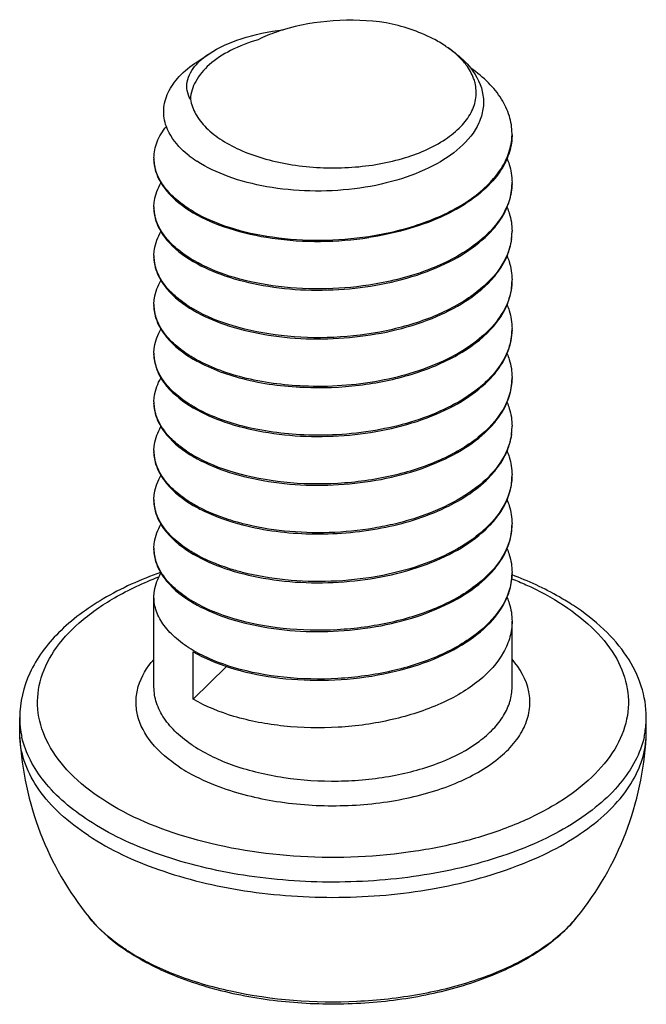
# Model space of a CAD drawing. Header units: millimetres. Extents: x 0 to 4620, y -1280 to 3267.
# Tile 33 of 103: x 2864 to 2873, y 1992 to 2005. Entities that reach past the tile are written whole.
import ezdxf

# ---------------------------------------------------------------- set-up
doc = ezdxf.new("R2010")
doc.units = ezdxf.units.MM
doc.header["$LTSCALE"] = 254.1
doc.layers.get('0').update_dxf_attribs({"linetype": 'CONTINUOUS'})

msp = doc.modelspace()

# ---------------------------------------------------------------- linework, layer by layer
at = {"color": 7, "linetype": 'Continuous'}
for p, q in [((2866.755, 2004.731), (2866.927, 2004.847)), ((2871.157, 1998.256), (2871.157, 1998.254)), ((2871.157, 1998.256), (2871.157, 1998.254)), ((2866.158, 1996.007), (2866.158, 1997.265)), ((2871.158, 1996.007), (2871.158, 1996.924)), ((2866.707, 1995.836), (2866.707, 1996.5)), ((2866.707, 1995.836), (2867.17, 1996.294)), ((2864.283, 1995.368), (2864.283, 1995.581)), ((2873.033, 1995.368), (2873.033, 1995.581)), ((2864.285, 1995.3), (2864.283, 1995.368)), ((2873.031, 1995.3), (2873.033, 1995.368))]:
    msp.add_line(p, q, dxfattribs=at)
for centre, radius, start, end in [((2869.389, 2003.693), 1.514, 54.591, 56.2029), ((2867.299, 2004.202), 0.739, 135.8885, 138.3836), ((2870.349, 2003.732), 0.809, 355.99, 0.0027), ((2866.738, 2003.392), 0.58, 179.9965, 181.9285), ((2867.599, 2004.642), 1.545, 232.0923, 237.0295), ((2870.351, 2003.052), 0.807, 358.7991, 0.0009), ((2866.738, 2002.711), 0.58, 180.004, 181.6781), ((2867.686, 2004.315), 1.936, 239.6211, 239.8517), ((2870.336, 2002.372), 0.822, 352.5546, 353.3236), ((2870.344, 2002.371), 0.814, 353.3182, 358.7855), ((2870.351, 2002.371), 0.807, 358.7941, 359.9976), ((2866.738, 2002.03), 0.58, 180.004, 181.6781), ((2867.687, 2003.636), 1.938, 239.6211, 239.8539), ((2870.351, 2001.69), 0.807, 357.5974, 0.0028), ((2866.738, 2001.35), 0.58, 180.0034, 181.6768), ((2867.687, 2002.954), 1.937, 239.6211, 239.8528), ((2870.351, 2001.009), 0.807, 358.7948, 0.0014), ((2866.738, 2000.669), 0.58, 180.0032, 181.6763), ((2867.686, 2002.272), 1.936, 239.6211, 239.8516), ((2870.35, 2000.328), 0.808, 358.793, 359.9967), ((2866.738, 1999.988), 0.58, 179.9968, 181.676), ((2867.688, 2001.594), 1.939, 239.6211, 239.8552), ((2870.351, 1999.648), 0.807, 358.794, 359.9974), ((2870.336, 1999.649), 0.822, 352.561, 353.288), ((2870.344, 1999.648), 0.814, 353.2825, 358.7852), ((2866.738, 1999.307), 0.58, 180.0041, 181.6781), ((2867.687, 2000.912), 1.937, 239.6211, 239.8527), ((2870.351, 1998.967), 0.807, 357.8966, 0.0028), ((2866.738, 1998.626), 0.58, 180.0038, 181.6779), ((2867.687, 2000.231), 1.938, 239.6211, 239.8529), ((2870.351, 1998.286), 0.807, 357.9054, 0.0027), ((2866.738, 1997.946), 0.58, 180.0034, 181.6767), ((2867.689, 1999.553), 1.941, 239.6211, 239.8582), ((2870.35, 1997.605), 0.808, 358.7928, 359.9966), ((2867.686, 1998.868), 1.936, 239.6211, 239.8516), ((2867.687, 1998.188), 1.937, 239.6211, 239.8527), ((2865.501, 1995.581), 1.218, 180.0201, 188.3705), ((2871.811, 1995.582), 1.222, 350.1356, 359.9672), ((2865.521, 1995.584), 1.239, 188.3631, 189.8454), ((2868.658, 1995.546), 4.38, 183.2178, 218.9457), ((2865.542, 1995.588), 1.26, 189.8505, 192.8762), ((2868.658, 1995.546), 4.38, 321.0543, 356.7822), ((2871.774, 1995.588), 1.26, 347.1105, 350.1441), ((2870.683, 1993.911), 1.777, 317.3303, 321.025), ((2870.541, 1994.041), 1.97, 313.8593, 317.3306), ((2870.455, 1994.13), 2.094, 313.2478, 313.8878), ((2867.399, 1994.823), 2.972, 236.7557, 237.4582)]:
    msp.add_arc(centre, radius, start, end, dxfattribs=at)
for points, knots in [([(2869.399, 2005.279), (2869.155, 2005.313), (2868.668, 2005.33), (2868.186, 2005.251), (2867.96, 2005.181)], [0, 0, 0, 0, 0.509508, 1, 1, 1, 1]), ([(2866.927, 2004.847), (2867.064, 2004.938), (2867.403, 2005.084), (2867.761, 2005.156), (2867.96, 2005.181)], [0, 0, 0, 0, 0.451205, 1, 1, 1, 1]), ([(2867.96, 2005.181), (2867.929, 2005.171), (2867.81, 2005.132), (2867.695, 2005.084), (2867.613, 2005.042)], [0, 0, 0, 0, 0.260932, 1, 1, 1, 1]), ([(2870.232, 2004.952), (2870.175, 2004.99), (2869.916, 2005.14), (2869.625, 2005.232), (2869.399, 2005.279)], [0, 0, 0, 0, 0.226498, 1, 1, 1, 1]), ([(2867.613, 2005.042), (2867.481, 2005.003), (2867.239, 2004.912), (2866.935, 2004.718), (2866.731, 2004.483), (2866.671, 2004.299), (2866.666, 2004.212)], [0, 0, 0, 0, 0.311094, 0.579202, 0.804419, 1, 1, 1, 1]), ([(2870.266, 2004.929), (2870.298, 2004.908), (2870.413, 2004.825), (2870.518, 2004.726), (2870.582, 2004.644)], [0, 0, 0, 0, 0.26724, 1, 1, 1, 1]), ([(2870.519, 2004.689), (2870.502, 2004.711), (2870.428, 2004.8), (2870.339, 2004.876), (2870.267, 2004.928)], [0, 0, 0, 0, 0.233863, 1, 1, 1, 1]), ([(2866.769, 2004.717), (2866.78, 2004.728), (2866.829, 2004.776), (2866.884, 2004.818), (2866.927, 2004.847)], [0, 0, 0, 0, 0.235623, 1, 1, 1, 1]), ([(2866.331, 2003.831), (2866.303, 2003.906), (2866.277, 2004.07), (2866.346, 2004.32), (2866.513, 2004.548), (2866.667, 2004.673), (2866.755, 2004.731)], [0, 0, 0, 0, 0.223343, 0.450318, 0.704721, 1, 1, 1, 1]), ([(2866.666, 2004.212), (2866.645, 2004.249), (2866.616, 2004.329), (2866.616, 2004.505), (2866.687, 2004.626), (2866.747, 2004.693)], [0, 0, 0, 0, 0.245638, 0.481491, 1, 1, 1, 1]), ([(2870.641, 2004.44), (2870.636, 2004.461), (2870.608, 2004.55), (2870.561, 2004.632), (2870.519, 2004.689)], [0, 0, 0, 0, 0.23899, 1, 1, 1, 1]), ([(2870.582, 2004.644), (2870.667, 2004.536), (2870.763, 2004.342), (2870.761, 2004.069), (2870.722, 2003.941), (2870.694, 2003.88)], [0, 0, 0, 0, 0.511467, 0.75206, 1, 1, 1, 1]), ([(2871.158, 2003.732), (2871.158, 2003.815), (2871.131, 2003.986), (2871.015, 2004.228), (2870.829, 2004.454), (2870.671, 2004.583), (2870.583, 2004.645)], [0, 0, 0, 0, 0.221273, 0.455912, 0.713794, 1, 1, 1, 1]), ([(2866.666, 2004.212), (2866.678, 2004.14), (2866.733, 2003.993), (2866.89, 2003.798), (2867.114, 2003.625), (2867.396, 2003.48), (2867.726, 2003.367), (2868.092, 2003.289), (2868.479, 2003.251), (2868.998, 2003.253), (2869.601, 2003.348), (2870.134, 2003.568), (2870.443, 2003.815), (2870.593, 2004.012), (2870.667, 2004.227), (2870.658, 2004.372), (2870.641, 2004.44)], [0, 0, 0, 0, 0.044098, 0.093554, 0.15021, 0.214371, 0.285253, 0.361353, 0.44071, 0.521108, 0.67571, 0.809141, 0.865104, 0.913967, 0.957725, 1, 1, 1, 1]), ([(2866.158, 2003.392), (2866.158, 2003.468), (2866.191, 2003.629), (2866.278, 2003.767), (2866.331, 2003.831)], [0, 0, 0, 0, 0.47589, 1, 1, 1, 1]), ([(2866.65, 2003.423), (2866.611, 2003.453), (2866.48, 2003.566), (2866.373, 2003.713), (2866.331, 2003.831)], [0, 0, 0, 0, 0.278103, 1, 1, 1, 1]), ([(2870.694, 2003.88), (2870.574, 2003.617), (2870.163, 2003.3), (2869.537, 2003.062), (2868.952, 2002.945), (2868.341, 2002.916), (2867.746, 2002.973), (2867.212, 2003.109), (2866.894, 2003.258), (2866.758, 2003.346)], [0, 0, 0, 0, 0.202248, 0.330909, 0.471353, 0.616114, 0.757136, 0.886981, 1, 1, 1, 1]), ([(2869.157, 2002.297), (2869.419, 2002.337), (2869.909, 2002.455), (2870.462, 2002.717), (2870.803, 2002.987), (2870.99, 2003.202), (2871.114, 2003.432), (2871.15, 2003.596), (2871.156, 2003.676)], [0, 0, 0, 0, 0.307127, 0.580162, 0.700106, 0.808627, 0.90743, 1, 1, 1, 1]), ([(2871.158, 2003.715), (2871.158, 2003.688), (2871.152, 2003.575), (2871.122, 2003.463), (2871.089, 2003.385)], [0, 0, 0, 0, 0.246146, 1, 1, 1, 1]), ([(2866.158, 2003.375), (2866.158, 2003.347), (2866.166, 2003.231), (2866.209, 2003.12), (2866.254, 2003.044)], [0, 0, 0, 0, 0.242143, 1, 1, 1, 1]), ([(2866.707, 2002.644), (2866.626, 2002.692), (2866.48, 2002.792), (2866.304, 2002.971), (2866.191, 2003.165), (2866.161, 2003.305), (2866.158, 2003.372)], [0, 0, 0, 0, 0.296228, 0.556973, 0.787717, 1, 1, 1, 1]), ([(2871.089, 2003.385), (2871.077, 2003.355), (2871.017, 2003.231), (2870.934, 2003.119), (2870.862, 2003.043)], [0, 0, 0, 0, 0.23753, 1, 1, 1, 1]), ([(2871.088, 2003.385), (2871.1, 2003.358), (2871.139, 2003.251), (2871.158, 2003.136), (2871.158, 2003.052)], [0, 0, 0, 0, 0.256915, 1, 1, 1, 1]), ([(2866.158, 2002.711), (2866.158, 2002.739), (2866.166, 2002.856), (2866.21, 2002.969), (2866.256, 2003.045)], [0, 0, 0, 0, 0.242002, 1, 1, 1, 1]), ([(2866.254, 2003.044), (2866.278, 2003.005), (2866.399, 2002.837), (2866.568, 2002.708), (2866.707, 2002.627)], [0, 0, 0, 0, 0.222867, 1, 1, 1, 1]), ([(2870.862, 2003.043), (2870.668, 2002.834), (2870.113, 2002.494), (2869.499, 2002.332), (2869.159, 2002.281)], [0, 0, 0, 0, 0.453736, 1, 1, 1, 1]), ([(2871.158, 2003.035), (2871.156, 2002.954), (2871.127, 2002.786), (2871.01, 2002.549), (2870.826, 2002.328), (2870.485, 2002.049), (2869.925, 2001.778), (2869.426, 2001.657), (2869.159, 2001.617)], [0, 0, 0, 0, 0.092554, 0.190829, 0.298719, 0.418226, 0.691426, 1, 1, 1, 1]), ([(2871.088, 2002.701), (2871.1, 2002.728), (2871.139, 2002.835), (2871.158, 2002.95), (2871.158, 2003.035)], [0, 0, 0, 0, 0.256926, 1, 1, 1, 1]), ([(2866.158, 2002.694), (2866.158, 2002.666), (2866.166, 2002.551), (2866.209, 2002.439), (2866.254, 2002.363)], [0, 0, 0, 0, 0.242134, 1, 1, 1, 1]), ([(2866.707, 2001.963), (2866.626, 2002.011), (2866.479, 2002.111), (2866.303, 2002.291), (2866.19, 2002.486), (2866.16, 2002.627), (2866.158, 2002.694)], [0, 0, 0, 0, 0.296326, 0.557064, 0.787724, 1, 1, 1, 1]), ([(2870.862, 2002.362), (2870.887, 2002.388), (2870.976, 2002.491), (2871.049, 2002.608), (2871.088, 2002.701)], [0, 0, 0, 0, 0.264302, 1, 1, 1, 1]), ([(2871.09, 2002.701), (2871.101, 2002.674), (2871.14, 2002.568), (2871.158, 2002.455), (2871.158, 2002.371)], [0, 0, 0, 0, 0.256786, 1, 1, 1, 1]), ([(2866.707, 2002.627), (2866.863, 2002.536), (2867.224, 2002.385), (2868.044, 2002.206), (2868.714, 2002.213), (2869.159, 2002.281)], [0, 0, 0, 0, 0.215577, 0.462479, 1, 1, 1, 1]), ([(2866.714, 2002.64), (2866.869, 2002.55), (2867.23, 2002.4), (2868.047, 2002.223), (2868.714, 2002.23), (2869.157, 2002.297)], [0, 0, 0, 0, 0.215895, 0.462827, 1, 1, 1, 1]), ([(2866.158, 2002.03), (2866.158, 2002.059), (2866.166, 2002.175), (2866.21, 2002.288), (2866.256, 2002.364)], [0, 0, 0, 0, 0.242005, 1, 1, 1, 1]), ([(2866.254, 2002.363), (2866.278, 2002.324), (2866.399, 2002.156), (2866.569, 2002.028), (2866.707, 2001.946)], [0, 0, 0, 0, 0.222876, 1, 1, 1, 1]), ([(2866.707, 2001.946), (2866.846, 2001.865), (2867.165, 2001.727), (2867.892, 2001.548), (2868.883, 2001.518), (2869.847, 2001.724), (2870.498, 2002.044), (2870.758, 2002.25), (2870.862, 2002.362)], [0, 0, 0, 0, 0.109782, 0.234479, 0.508593, 0.776973, 0.895863, 1, 1, 1, 1]), ([(2871.151, 2002.265), (2871.132, 2002.118), (2870.998, 2001.809), (2870.604, 2001.442), (2870.056, 2001.153), (2869.394, 2000.958), (2868.671, 2000.869), (2867.948, 2000.891), (2867.286, 2001.019), (2866.885, 2001.179), (2866.714, 2001.279)], [0, 0, 0, 0, 0.088153, 0.192075, 0.315045, 0.453581, 0.600361, 0.746268, 0.882059, 1, 1, 1, 1]), ([(2871.09, 2002.024), (2871.101, 2002.051), (2871.14, 2002.157), (2871.158, 2002.27), (2871.158, 2002.354)], [0, 0, 0, 0, 0.25675, 1, 1, 1, 1]), ([(2866.158, 2002.013), (2866.158, 2001.985), (2866.166, 2001.87), (2866.209, 2001.758), (2866.254, 2001.683)], [0, 0, 0, 0, 0.242151, 1, 1, 1, 1]), ([(2866.707, 2001.283), (2866.626, 2001.33), (2866.479, 2001.431), (2866.303, 2001.61), (2866.19, 2001.806), (2866.16, 2001.946), (2866.158, 2002.013)], [0, 0, 0, 0, 0.296326, 0.557064, 0.787724, 1, 1, 1, 1]), ([(2870.863, 2001.681), (2870.887, 2001.708), (2870.977, 2001.812), (2871.051, 2001.931), (2871.09, 2002.024)], [0, 0, 0, 0, 0.264456, 1, 1, 1, 1]), ([(2871.088, 2002.025), (2871.099, 2001.998), (2871.139, 2001.89), (2871.158, 2001.775), (2871.158, 2001.69)], [0, 0, 0, 0, 0.256964, 1, 1, 1, 1]), ([(2869.159, 2001.617), (2868.715, 2001.55), (2868.048, 2001.542), (2867.23, 2001.719), (2866.87, 2001.869), (2866.714, 2001.959)], [0, 0, 0, 0, 0.537154, 0.784108, 1, 1, 1, 1]), ([(2866.158, 2001.35), (2866.158, 2001.378), (2866.166, 2001.495), (2866.21, 2001.607), (2866.256, 2001.683)], [0, 0, 0, 0, 0.241996, 1, 1, 1, 1]), ([(2866.254, 2001.683), (2866.278, 2001.643), (2866.399, 2001.475), (2866.568, 2001.347), (2866.707, 2001.266)], [0, 0, 0, 0, 0.222861, 1, 1, 1, 1]), ([(2866.707, 2001.266), (2866.846, 2001.184), (2867.165, 2001.046), (2867.893, 2000.867), (2868.884, 2000.837), (2869.848, 2001.043), (2870.498, 2001.364), (2870.758, 2001.57), (2870.863, 2001.681)], [0, 0, 0, 0, 0.10979, 0.234495, 0.508623, 0.776999, 0.895877, 1, 1, 1, 1]), ([(2871.157, 2001.656), (2871.153, 2001.553), (2871.101, 2001.338), (2870.909, 2001.046), (2870.619, 2000.786), (2870.096, 2000.48), (2869.292, 2000.238), (2868.604, 2000.191), (2868.25, 2000.207)], [0, 0, 0, 0, 0.087795, 0.184091, 0.293403, 0.416866, 0.6981, 1, 1, 1, 1]), ([(2871.09, 2001.342), (2871.101, 2001.369), (2871.14, 2001.475), (2871.158, 2001.589), (2871.158, 2001.673)], [0, 0, 0, 0, 0.256793, 1, 1, 1, 1]), ([(2866.158, 2001.333), (2866.158, 2001.305), (2866.166, 2001.189), (2866.209, 2001.077), (2866.254, 2001.002)], [0, 0, 0, 0, 0.242157, 1, 1, 1, 1]), ([(2866.707, 2000.602), (2866.626, 2000.649), (2866.479, 2000.75), (2866.303, 2000.929), (2866.19, 2001.125), (2866.16, 2001.265), (2866.158, 2001.333)], [0, 0, 0, 0, 0.29633, 0.557066, 0.787723, 1, 1, 1, 1]), ([(2870.863, 2001.001), (2870.887, 2001.027), (2870.977, 2001.131), (2871.051, 2001.249), (2871.09, 2001.342)], [0, 0, 0, 0, 0.264421, 1, 1, 1, 1]), ([(2871.088, 2001.343), (2871.1, 2001.316), (2871.139, 2001.209), (2871.158, 2001.094), (2871.158, 2001.009)], [0, 0, 0, 0, 0.256921, 1, 1, 1, 1]), ([(2866.158, 2000.669), (2866.158, 2000.697), (2866.166, 2000.814), (2866.211, 2000.927), (2866.256, 2001.003)], [0, 0, 0, 0, 0.241992, 1, 1, 1, 1]), ([(2866.254, 2001.002), (2866.278, 2000.963), (2866.399, 2000.794), (2866.568, 2000.666), (2866.707, 2000.585)], [0, 0, 0, 0, 0.222855, 1, 1, 1, 1]), ([(2868.25, 2000.19), (2868.508, 2000.179), (2869.02, 2000.199), (2869.748, 2000.347), (2870.379, 2000.603), (2870.729, 2000.857), (2870.863, 2001.001)], [0, 0, 0, 0, 0.27618, 0.545343, 0.790367, 1, 1, 1, 1]), ([(2871.158, 2000.992), (2871.156, 2000.889), (2871.107, 2000.672), (2870.919, 2000.376), (2870.631, 2000.113), (2870.107, 1999.803), (2869.299, 1999.558), (2868.606, 1999.511), (2868.25, 1999.526)], [0, 0, 0, 0, 0.087732, 0.183728, 0.292742, 0.416044, 0.697481, 1, 1, 1, 1]), ([(2871.088, 2000.658), (2871.1, 2000.685), (2871.139, 2000.792), (2871.158, 2000.907), (2871.158, 2000.992)], [0, 0, 0, 0, 0.256921, 1, 1, 1, 1]), ([(2866.158, 2000.652), (2866.158, 2000.624), (2866.166, 2000.507), (2866.21, 2000.395), (2866.255, 2000.319)], [0, 0, 0, 0, 0.242047, 1, 1, 1, 1]), ([(2866.707, 1999.921), (2866.626, 1999.969), (2866.479, 2000.069), (2866.303, 2000.249), (2866.19, 2000.444), (2866.16, 2000.585), (2866.158, 2000.652)], [0, 0, 0, 0, 0.29633, 0.55706, 0.78772, 1, 1, 1, 1]), ([(2870.862, 2000.319), (2870.887, 2000.346), (2870.976, 2000.449), (2871.049, 2000.566), (2871.088, 2000.658)], [0, 0, 0, 0, 0.264318, 1, 1, 1, 1]), ([(2871.09, 2000.659), (2871.101, 2000.632), (2871.14, 2000.526), (2871.158, 2000.412), (2871.158, 2000.328)], [0, 0, 0, 0, 0.256791, 1, 1, 1, 1]), ([(2866.707, 2000.585), (2866.92, 2000.46), (2867.429, 2000.273), (2867.962, 2000.202), (2868.25, 2000.19)], [0, 0, 0, 0, 0.46141, 1, 1, 1, 1]), ([(2868.25, 2000.207), (2867.964, 2000.219), (2867.433, 2000.29), (2866.926, 2000.475), (2866.714, 2000.598)], [0, 0, 0, 0, 0.538211, 1, 1, 1, 1]), ([(2866.158, 1999.988), (2866.158, 2000.016), (2866.166, 2000.132), (2866.21, 2000.244), (2866.255, 2000.32)], [0, 0, 0, 0, 0.242097, 1, 1, 1, 1]), ([(2866.255, 2000.319), (2866.279, 2000.28), (2866.4, 2000.112), (2866.569, 1999.985), (2866.707, 1999.904)], [0, 0, 0, 0, 0.222982, 1, 1, 1, 1]), ([(2866.707, 1999.904), (2866.846, 1999.822), (2867.165, 1999.684), (2867.892, 1999.506), (2868.883, 1999.475), (2869.847, 1999.681), (2870.497, 2000.002), (2870.758, 2000.207), (2870.862, 2000.319)], [0, 0, 0, 0, 0.109782, 0.234478, 0.508578, 0.776957, 0.895854, 1, 1, 1, 1]), ([(2871.158, 2000.311), (2871.156, 2000.238), (2871.132, 2000.088), (2871, 1999.789), (2870.676, 1999.448), (2870.134, 1999.142), (2869.466, 1998.93), (2868.729, 1998.829), (2867.986, 1998.844), (2867.303, 1998.97), (2866.89, 1999.134), (2866.714, 1999.236)], [0, 0, 0, 0, 0.042702, 0.0876, 0.189171, 0.310438, 0.448543, 0.596069, 0.743455, 0.880867, 1, 1, 1, 1]), ([(2871.088, 1999.977), (2871.1, 2000.004), (2871.139, 2000.111), (2871.158, 2000.227), (2871.158, 2000.311)], [0, 0, 0, 0, 0.256926, 1, 1, 1, 1]), ([(2866.158, 1999.971), (2866.158, 1999.943), (2866.166, 1999.827), (2866.209, 1999.716), (2866.254, 1999.641)], [0, 0, 0, 0, 0.242144, 1, 1, 1, 1]), ([(2866.707, 1999.24), (2866.626, 1999.288), (2866.479, 1999.388), (2866.303, 1999.568), (2866.19, 1999.763), (2866.16, 1999.904), (2866.158, 1999.971)], [0, 0, 0, 0, 0.29633, 0.557056, 0.787723, 1, 1, 1, 1]), ([(2870.862, 1999.639), (2870.887, 1999.665), (2870.976, 1999.768), (2871.049, 1999.885), (2871.088, 1999.977)], [0, 0, 0, 0, 0.264301, 1, 1, 1, 1]), ([(2871.09, 1999.978), (2871.101, 1999.951), (2871.14, 1999.845), (2871.158, 1999.731), (2871.158, 1999.648)], [0, 0, 0, 0, 0.256783, 1, 1, 1, 1]), ([(2868.25, 1999.526), (2867.964, 1999.538), (2867.433, 1999.609), (2866.926, 1999.794), (2866.714, 1999.917)], [0, 0, 0, 0, 0.538202, 1, 1, 1, 1]), ([(2866.158, 1999.307), (2866.158, 1999.335), (2866.166, 1999.452), (2866.21, 1999.565), (2866.256, 1999.641)], [0, 0, 0, 0, 0.242, 1, 1, 1, 1]), ([(2866.254, 1999.641), (2866.278, 1999.601), (2866.399, 1999.433), (2866.568, 1999.304), (2866.707, 1999.223)], [0, 0, 0, 0, 0.222865, 1, 1, 1, 1]), ([(2866.707, 1999.223), (2866.846, 1999.142), (2867.165, 1999.003), (2867.892, 1998.825), (2868.883, 1998.795), (2869.847, 1999.001), (2870.498, 1999.321), (2870.758, 1999.527), (2870.862, 1999.639)], [0, 0, 0, 0, 0.109782, 0.23448, 0.508593, 0.776971, 0.895862, 1, 1, 1, 1]), ([(2871.151, 1999.542), (2871.135, 1999.419), (2871.037, 1999.161), (2870.744, 1998.834), (2870.328, 1998.56), (2869.907, 1998.388), (2869.531, 1998.282), (2869.126, 1998.2), (2868.606, 1998.149), (2867.989, 1998.169), (2867.589, 1998.237), (2867.398, 1998.286)], [0, 0, 0, 0, 0.086738, 0.185779, 0.30083, 0.430915, 0.500464, 0.57209, 0.718368, 0.863211, 1, 1, 1, 1]), ([(2871.09, 1999.301), (2871.101, 1999.328), (2871.14, 1999.433), (2871.158, 1999.547), (2871.158, 1999.631)], [0, 0, 0, 0, 0.256752, 1, 1, 1, 1]), ([(2866.158, 1999.29), (2866.158, 1999.262), (2866.166, 1999.146), (2866.209, 1999.035), (2866.254, 1998.959)], [0, 0, 0, 0, 0.24213, 1, 1, 1, 1]), ([(2866.707, 1998.559), (2866.626, 1998.607), (2866.479, 1998.707), (2866.303, 1998.887), (2866.19, 1999.082), (2866.16, 1999.223), (2866.158, 1999.29)], [0, 0, 0, 0, 0.296326, 0.557064, 0.787724, 1, 1, 1, 1]), ([(2870.863, 1998.959), (2870.888, 1998.985), (2870.977, 1999.089), (2871.051, 1999.208), (2871.09, 1999.301)], [0, 0, 0, 0, 0.264445, 1, 1, 1, 1]), ([(2871.088, 1999.301), (2871.099, 1999.274), (2871.139, 1999.167), (2871.158, 1999.052), (2871.158, 1998.967)], [0, 0, 0, 0, 0.256964, 1, 1, 1, 1]), ([(2866.158, 1998.626), (2866.158, 1998.655), (2866.166, 1998.771), (2866.21, 1998.884), (2866.256, 1998.96)], [0, 0, 0, 0, 0.24201, 1, 1, 1, 1]), ([(2866.254, 1998.959), (2866.278, 1998.92), (2866.399, 1998.752), (2866.569, 1998.624), (2866.707, 1998.542)], [0, 0, 0, 0, 0.222883, 1, 1, 1, 1]), ([(2867.395, 1998.27), (2867.703, 1998.191), (2868.356, 1998.111), (2869.321, 1998.189), (2870.193, 1998.451), (2870.686, 1998.768), (2870.863, 1998.959)], [0, 0, 0, 0, 0.260297, 0.533095, 0.787459, 1, 1, 1, 1]), ([(2871.157, 1998.937), (2871.153, 1998.811), (2871.076, 1998.544), (2870.798, 1998.2), (2870.387, 1997.91), (2869.867, 1997.685), (2869.271, 1997.535), (2868.636, 1997.468), (2868.003, 1997.486), (2867.591, 1997.556), (2867.395, 1997.606)], [0, 0, 0, 0, 0.085985, 0.183366, 0.297083, 0.426706, 0.568249, 0.715669, 0.861934, 1, 1, 1, 1]), ([(2871.09, 1998.62), (2871.101, 1998.647), (2871.14, 1998.753), (2871.158, 1998.866), (2871.158, 1998.95)], [0, 0, 0, 0, 0.256751, 1, 1, 1, 1]), ([(2866.158, 1998.609), (2866.158, 1998.581), (2866.166, 1998.466), (2866.209, 1998.354), (2866.254, 1998.279)], [0, 0, 0, 0, 0.242155, 1, 1, 1, 1]), ([(2866.707, 1997.879), (2866.626, 1997.926), (2866.479, 1998.027), (2866.303, 1998.206), (2866.19, 1998.402), (2866.16, 1998.542), (2866.158, 1998.609)], [0, 0, 0, 0, 0.296326, 0.557064, 0.787724, 1, 1, 1, 1]), ([(2867.398, 1998.286), (2867.334, 1998.303), (2867.098, 1998.37), (2866.869, 1998.465), (2866.714, 1998.556)], [0, 0, 0, 0, 0.268946, 1, 1, 1, 1]), ([(2870.862, 1998.277), (2870.887, 1998.304), (2870.977, 1998.408), (2871.051, 1998.527), (2871.09, 1998.62)], [0, 0, 0, 0, 0.264465, 1, 1, 1, 1]), ([(2871.088, 1998.621), (2871.099, 1998.594), (2871.139, 1998.486), (2871.158, 1998.371), (2871.158, 1998.286)], [0, 0, 0, 0, 0.256961, 1, 1, 1, 1]), ([(2866.707, 1998.542), (2866.756, 1998.514), (2866.975, 1998.398), (2867.211, 1998.317), (2867.395, 1998.27)], [0, 0, 0, 0, 0.230447, 1, 1, 1, 1]), ([(2866.158, 1997.946), (2866.158, 1997.974), (2866.166, 1998.091), (2866.21, 1998.203), (2866.256, 1998.279)], [0, 0, 0, 0, 0.241995, 1, 1, 1, 1]), ([(2866.254, 1998.279), (2866.278, 1998.239), (2866.399, 1998.071), (2866.568, 1997.943), (2866.707, 1997.862)], [0, 0, 0, 0, 0.222858, 1, 1, 1, 1]), ([(2866.707, 1997.862), (2866.846, 1997.78), (2867.165, 1997.642), (2867.893, 1997.463), (2868.883, 1997.433), (2869.847, 1997.639), (2870.498, 1997.96), (2870.758, 1998.165), (2870.862, 1998.277)], [0, 0, 0, 0, 0.109788, 0.234491, 0.508612, 0.776988, 0.89587, 1, 1, 1, 1]), ([(2871.157, 1998.254), (2871.151, 1998.105), (2871.042, 1997.784), (2870.664, 1997.398), (2870.12, 1997.093), (2869.575, 1996.923), (2869.095, 1996.837), (2868.594, 1996.789), (2867.979, 1996.803), (2867.3, 1996.929), (2866.889, 1997.092), (2866.714, 1997.194)], [0, 0, 0, 0, 0.087125, 0.189152, 0.310777, 0.449028, 0.522244, 0.596627, 0.743829, 0.88102, 1, 1, 1, 1]), ([(2871.088, 1997.935), (2871.1, 1997.962), (2871.139, 1998.069), (2871.158, 1998.184), (2871.158, 1998.269)], [0, 0, 0, 0, 0.256918, 1, 1, 1, 1]), ([(2866.158, 1997.929), (2866.158, 1997.901), (2866.166, 1997.785), (2866.209, 1997.674), (2866.254, 1997.598)], [0, 0, 0, 0, 0.242156, 1, 1, 1, 1]), ([(2866.707, 1997.198), (2866.626, 1997.245), (2866.479, 1997.346), (2866.303, 1997.525), (2866.19, 1997.721), (2866.16, 1997.861), (2866.158, 1997.929)], [0, 0, 0, 0, 0.296331, 0.557065, 0.787722, 1, 1, 1, 1]), ([(2867.395, 1997.606), (2867.331, 1997.623), (2867.096, 1997.69), (2866.868, 1997.785), (2866.714, 1997.875)], [0, 0, 0, 0, 0.268879, 1, 1, 1, 1]), ([(2870.862, 1997.596), (2870.887, 1997.622), (2870.976, 1997.725), (2871.049, 1997.843), (2871.088, 1997.935)], [0, 0, 0, 0, 0.264325, 1, 1, 1, 1]), ([(2871.09, 1997.936), (2871.101, 1997.909), (2871.14, 1997.803), (2871.158, 1997.689), (2871.158, 1997.605)], [0, 0, 0, 0, 0.256792, 1, 1, 1, 1]), ([(2866.251, 1997.607), (2865.973, 1997.507), (2865.463, 1997.279), (2864.824, 1996.811), (2864.391, 1996.24), (2864.283, 1995.793), (2864.283, 1995.581)], [0, 0, 0, 0, 0.295565, 0.556561, 0.787035, 1, 1, 1, 1]), ([(2866.158, 1997.265), (2866.158, 1997.293), (2866.166, 1997.41), (2866.211, 1997.523), (2866.256, 1997.599)], [0, 0, 0, 0, 0.241993, 1, 1, 1, 1]), ([(2866.254, 1997.598), (2866.278, 1997.559), (2866.399, 1997.39), (2866.568, 1997.262), (2866.707, 1997.181)], [0, 0, 0, 0, 0.222856, 1, 1, 1, 1]), ([(2866.707, 1997.181), (2866.846, 1997.099), (2867.165, 1996.961), (2867.892, 1996.782), (2868.883, 1996.752), (2869.847, 1996.958), (2870.497, 1997.279), (2870.758, 1997.484), (2870.862, 1997.596)], [0, 0, 0, 0, 0.109781, 0.234476, 0.508575, 0.776955, 0.895852, 1, 1, 1, 1]), ([(2871.158, 1997.588), (2871.156, 1997.515), (2871.132, 1997.365), (2871, 1997.066), (2870.676, 1996.725), (2870.134, 1996.418), (2869.466, 1996.207), (2868.729, 1996.106), (2867.986, 1996.121), (2867.303, 1996.247), (2866.89, 1996.411), (2866.714, 1996.513)], [0, 0, 0, 0, 0.042703, 0.087601, 0.189173, 0.310439, 0.448543, 0.59607, 0.743456, 0.880867, 1, 1, 1, 1]), ([(2871.088, 1997.254), (2871.1, 1997.281), (2871.139, 1997.388), (2871.158, 1997.503), (2871.158, 1997.588)], [0, 0, 0, 0, 0.256922, 1, 1, 1, 1]), ([(2865.439, 1994.439), (2865.276, 1994.546), (2864.989, 1994.772), (2864.67, 1995.184), (2864.514, 1995.634), (2864.543, 1996.097), (2864.753, 1996.537), (2865.118, 1996.934), (2865.621, 1997.281), (2866.013, 1997.462), (2866.226, 1997.544)], [0, 0, 0, 0, 0.136425, 0.255286, 0.361475, 0.463996, 0.573341, 0.697359, 0.839597, 1, 1, 1, 1]), ([(2871.155, 1997.518), (2871.221, 1997.492), (2871.47, 1997.386), (2871.71, 1997.258), (2871.877, 1997.148)], [0, 0, 0, 0, 0.262817, 1, 1, 1, 1]), ([(2872.014, 1997.145), (2871.951, 1997.186), (2871.678, 1997.353), (2871.386, 1997.486), (2871.158, 1997.572)], [0, 0, 0, 0, 0.237804, 1, 1, 1, 1]), ([(2866.707, 1996.517), (2866.624, 1996.566), (2866.475, 1996.668), (2866.297, 1996.852), (2866.184, 1997.053), (2866.158, 1997.196), (2866.158, 1997.265)], [0, 0, 0, 0, 0.29699, 0.557561, 0.787708, 1, 1, 1, 1]), ([(2866.707, 1996.5), (2866.865, 1996.407), (2867.233, 1996.254), (2867.843, 1996.124), (2868.514, 1996.085), (2869.196, 1996.142), (2869.84, 1996.296), (2870.525, 1996.587), (2870.962, 1996.958), (2871.088, 1997.254)], [0, 0, 0, 0, 0.114666, 0.246149, 0.388063, 0.53262, 0.671864, 0.798881, 1, 1, 1, 1]), ([(2871.09, 1997.255), (2871.101, 1997.228), (2871.14, 1997.122), (2871.158, 1997.008), (2871.158, 1996.924)], [0, 0, 0, 0, 0.256789, 1, 1, 1, 1]), ([(2871.877, 1997.148), (2872.035, 1997.045), (2872.316, 1996.824), (2872.632, 1996.426), (2872.794, 1995.992), (2872.784, 1995.542), (2872.602, 1995.111), (2872.269, 1994.718), (2871.804, 1994.371), (2871.223, 1994.08), (2870.547, 1993.852), (2869.537, 1993.644), (2868.218, 1993.587), (2866.726, 1993.821), (2865.814, 1994.193), (2865.439, 1994.439)], [0, 0, 0, 0, 0.056138, 0.105229, 0.149101, 0.191161, 0.235507, 0.285382, 0.342411, 0.40679, 0.477703, 0.553663, 0.712606, 0.866644, 1, 1, 1, 1]), ([(2873.033, 1995.581), (2873.033, 1995.729), (2872.983, 1996.032), (2872.771, 1996.454), (2872.441, 1996.834), (2872.165, 1997.046), (2872.014, 1997.145)], [0, 0, 0, 0, 0.228344, 0.465942, 0.721136, 1, 1, 1, 1]), ([(2871.158, 1996.924), (2871.158, 1996.851), (2871.137, 1996.7), (2871.009, 1996.398), (2870.688, 1996.053), (2870.145, 1995.742), (2869.475, 1995.528), (2868.733, 1995.425), (2867.985, 1995.44), (2867.299, 1995.567), (2866.884, 1995.733), (2866.707, 1995.836)], [0, 0, 0, 0, 0.042695, 0.087469, 0.188679, 0.309733, 0.447871, 0.595618, 0.743285, 0.880884, 1, 1, 1, 1]), ([(2866.512, 1994.891), (2866.368, 1994.985), (2866.12, 1995.189), (2865.929, 1995.536), (2865.899, 1995.815), (2865.944, 1996.094), (2866.06, 1996.283), (2866.156, 1996.393)], [0, 0, 0, 0, 0.289092, 0.530326, 0.642271, 0.754784, 1, 1, 1, 1]), ([(2867.066, 1994.616), (2867.325, 1994.52), (2867.887, 1994.382), (2868.757, 1994.326), (2869.618, 1994.414), (2870.384, 1994.638), (2870.911, 1994.936), (2871.205, 1995.232), (2871.347, 1995.46), (2871.415, 1995.702), (2871.402, 1996.037), (2871.27, 1996.267), (2871.158, 1996.395)], [0, 0, 0, 0, 0.147199, 0.304942, 0.46131, 0.604667, 0.726301, 0.778167, 0.824707, 0.867612, 0.909438, 1, 1, 1, 1]), ([(2866.707, 1995.186), (2866.624, 1995.24), (2866.474, 1995.355), (2866.296, 1995.558), (2866.184, 1995.777), (2866.158, 1995.932), (2866.158, 1996.007)], [0, 0, 0, 0, 0.290599, 0.549507, 0.782302, 1, 1, 1, 1]), ([(2866.707, 1995.186), (2866.882, 1995.071), (2867.295, 1994.882), (2867.982, 1994.722), (2868.73, 1994.674), (2869.472, 1994.744), (2870.141, 1994.925), (2870.614, 1995.167), (2870.895, 1995.409), (2871.044, 1995.597), (2871.137, 1995.798), (2871.158, 1995.939), (2871.158, 1996.007)], [0, 0, 0, 0, 0.123265, 0.263943, 0.413703, 0.562481, 0.700389, 0.819666, 0.871274, 0.917716, 0.960028, 1, 1, 1, 1]), ([(2865.244, 1993.932), (2865.104, 1994.023), (2864.851, 1994.216), (2864.547, 1994.553), (2864.348, 1994.916), (2864.292, 1995.175), (2864.285, 1995.3)], [0, 0, 0, 0, 0.289447, 0.548623, 0.782319, 1, 1, 1, 1]), ([(2865.244, 1994.144), (2865.013, 1994.296), (2864.617, 1994.622), (2864.365, 1995.083), (2864.314, 1995.307)], [0, 0, 0, 0, 0.545378, 1, 1, 1, 1]), ([(2873.002, 1995.307), (2872.976, 1995.192), (2872.887, 1994.961), (2872.667, 1994.64), (2872.362, 1994.343), (2871.83, 1993.967), (2870.99, 1993.6), (2869.839, 1993.336), (2868.592, 1993.252), (2867.35, 1993.355), (2866.215, 1993.637), (2865.534, 1993.954), (2865.244, 1994.144)], [0, 0, 0, 0, 0.040774, 0.085021, 0.133862, 0.187796, 0.31034, 0.448844, 0.595814, 0.742305, 0.879447, 1, 1, 1, 1]), ([(2865.244, 1993.932), (2865.546, 1993.733), (2866.258, 1993.406), (2867.444, 1993.125), (2868.737, 1993.037), (2870.023, 1993.149), (2871.189, 1993.453), (2872.021, 1993.862), (2872.524, 1994.274), (2872.796, 1994.596), (2872.974, 1994.939), (2873.024, 1995.182), (2873.031, 1995.3)], [0, 0, 0, 0, 0.122599, 0.262415, 0.411388, 0.559758, 0.697868, 0.818004, 0.870195, 0.917211, 0.95994, 1, 1, 1, 1]), ([(2866.512, 1994.891), (2866.552, 1994.864), (2866.729, 1994.757), (2866.918, 1994.671), (2867.066, 1994.616)], [0, 0, 0, 0, 0.23562, 1, 1, 1, 1]), ([(2865.251, 1992.793), (2865.288, 1992.748), (2865.45, 1992.566), (2865.643, 1992.413), (2865.798, 1992.311)], [0, 0, 0, 0, 0.237677, 1, 1, 1, 1]), ([(2865.77, 1992.337), (2865.718, 1992.371), (2865.53, 1992.504), (2865.358, 1992.662), (2865.251, 1992.793)], [0, 0, 0, 0, 0.267879, 1, 1, 1, 1]), ([(2865.798, 1992.311), (2866.014, 1992.17), (2866.507, 1991.928), (2867.329, 1991.694), (2868.229, 1991.576), (2869.156, 1991.581), (2870.052, 1991.708), (2870.866, 1991.951), (2871.553, 1992.299), (2871.923, 1992.618), (2872.065, 1992.793)], [0, 0, 0, 0, 0.115578, 0.243927, 0.380926, 0.520818, 0.657355, 0.784862, 0.899379, 1, 1, 1, 1]), ([(2871.889, 1992.605), (2871.731, 1992.456), (2871.342, 1992.187), (2870.654, 1991.894), (2869.853, 1991.693), (2868.698, 1991.567), (2867.531, 1991.653), (2866.47, 1991.962), (2866.005, 1992.187), (2865.8, 1992.318)], [0, 0, 0, 0, 0.101439, 0.218403, 0.347954, 0.485363, 0.760251, 0.886907, 1, 1, 1, 1])]:
    msp.add_open_spline(points, degree=3, knots=knots, dxfattribs=at)

doc.saveas('drawing.dxf')
